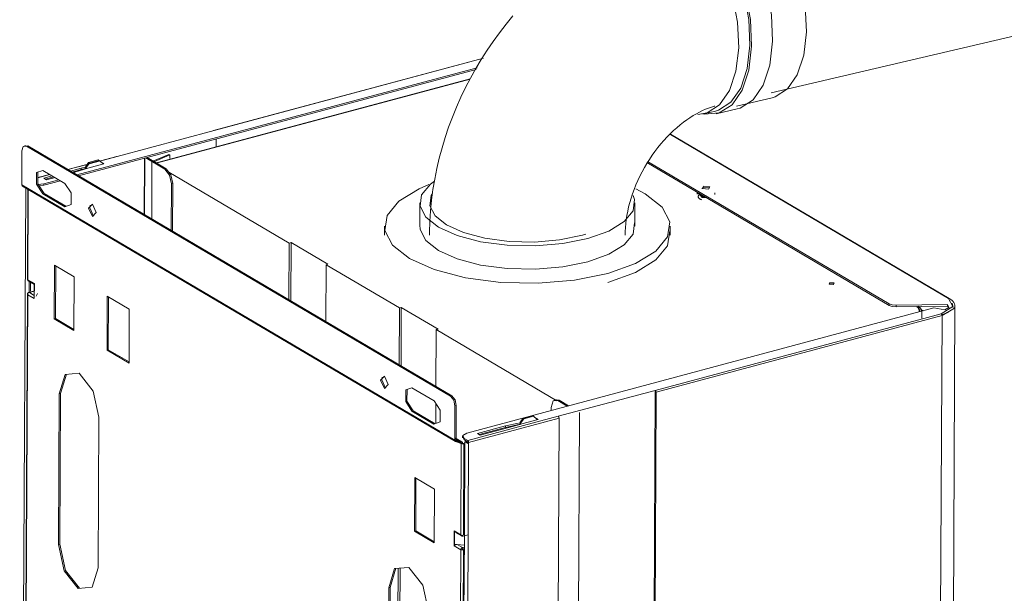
# Model space of a CAD drawing. Header units: millimetres. Extents: x 37142 to 74566, y 2709 to 34045.
# Tile 42 of 58: x 71465 to 71969, y 23712 to 24006. Entities that reach past the tile are written whole.
import ezdxf

# ---------------------------------------------------------------- set-up
doc = ezdxf.new("R2010")
doc.units = ezdxf.units.MM
doc.layers.add('G-XREF-____-OTLN', color=8, linetype='Continuous', lineweight=9)
doc.layers.add('M-EQPM-____-OTLN', color=50, linetype='Continuous', lineweight=20)

# ---------------------------------------------------------------- blocks, each defined once
blk = doc.blocks.new('City Class FR - City Class F_iam-V33-3D Вент Right')
at = {"layer": 'G-XREF-____-OTLN'}
for p, q in [((4782.08, 23985.9), (4644.02, 23948.9)), ((4782, 23985.78), (4644.23, 23948.86)), ((4574.13, 23926.11), (4778.82, 23980.97)), ((4778.23, 23980.08), (4574.98, 23925.61)), ((4775.2, 23975.28), (4614.15, 23932.12)), ((4614.67, 23932.14), (4775.15, 23975.15)), ((4644.23, 23948.86), (4594.66, 23935.57)), ((4643.91, 23948.83), (4644.23, 23948.86)), ((4645.32, 23944.46), (4645.3, 23940.35)), ((4909.65, 23927.89), (4877.57, 23946.79)), ((4910.06, 23927.85), (4877.69, 23946.91)), ((4547.9, 23941.14), (4547.24, 23940.96)), ((4548.95, 23940.94), (4547.35, 23940.81)), ((4548.29, 23940.77), (4548.95, 23940.94)), ((4548.29, 23940.77), (4765.19, 23812.99)), ((4548.95, 23940.94), (4765.86, 23813.17)), ((4545.93, 23921), (4546.02, 23938.42)), ((4594.45, 23935.61), (4569.4, 23928.9)), ((4594.66, 23935.57), (4585.86, 23933.21)), ((4594.34, 23935.55), (4594.66, 23935.57)), ((4608.46, 23905.89), (4608.59, 23934.62)), ((4608.87, 23934.69), (4608.73, 23905.73)), ((4619.13, 23929.08), (4609.38, 23934.83)), ((4610.04, 23935), (4619.79, 23929.26)), ((4612.93, 23933.12), (4621.03, 23936.58)), ((4613.41, 23932.85), (4621.61, 23936.36)), ((4621.61, 23936.36), (4621.03, 23936.58)), ((4621.6, 23934.5), (4621.61, 23936.36)), ((4579.35, 23931.47), (4569.51, 23928.83)), ((4570.75, 23928.1), (4576.35, 23929.6)), ((4579.7, 23929.66), (4573.04, 23927.51)), ((4576.35, 23929.6), (4578.58, 23930.09)), ((4576.35, 23928.87), (4576.35, 23929.6)), ((4578.85, 23929.42), (4576.35, 23928.87)), ((4578.41, 23929.24), (4578.42, 23930.06)), ((4578.42, 23930.19), (4580.08, 23932.47)), ((4578.42, 23930.19), (4578.87, 23929.93)), ((4578.87, 23929.93), (4578.86, 23929.21)), ((4580.53, 23932.2), (4578.87, 23929.93)), ((4587.96, 23931.87), (4579.7, 23929.66)), ((4580.08, 23932.47), (4585.04, 23933.8)), ((4580.53, 23932.2), (4580.08, 23932.47)), ((4585.49, 23933.53), (4580.53, 23932.2)), ((4585.49, 23933.53), (4585.04, 23933.8)), ((4587.13, 23932.14), (4585.49, 23933.53)), ((4587.12, 23932.37), (4587.96, 23931.87)), ((4612.48, 23932.77), (4612.34, 23903.6)), ((4619.79, 23929.26), (4619.13, 23929.08)), ((4989.51, 23859.44), (4865.51, 23932.48)), ((4865.88, 23933), (4989.51, 23860.17)), ((4560.15, 23926.42), (4554.17, 23924.82)), ((4560.26, 23926.35), (4554.17, 23924.72)), ((4567.97, 23921.81), (4556.7, 23928.45)), ((4557.23, 23924.48), (4561.5, 23925.62)), ((4558.64, 23923.65), (4557.23, 23924.48)), ((4562.36, 23925.12), (4558.09, 23923.98)), ((4562.91, 23924.79), (4558.64, 23923.65)), ((4576.35, 23928.87), (4571.6, 23927.6)), ((4573.04, 23927.51), (4572.16, 23927.27)), ((4682.66, 23891.31), (4621.15, 23927.54)), ((5019.78, 23863.02), (4909.65, 23927.89)), ((5020.18, 23862.98), (4910.06, 23927.85)), ((4544.85, 23282.29), (4547.92, 23919.47)), ((4767.35, 23790.57), (4545.93, 23921)), ((4546.25, 23920.36), (4767.67, 23789.93)), ((4546.34, 23920.32), (4767.76, 23789.89)), ((4554.21, 23921.23), (4557.14, 23921.56)), ((4557.14, 23920.83), (4554.69, 23920.5)), ((4557.14, 23921.56), (4564.88, 23923.63)), ((4565.74, 23923.13), (4557.14, 23920.83)), ((4557.14, 23921.56), (4557.14, 23920.83)), ((4622.37, 23897.69), (4622.48, 23921.59)), ((4622.48, 23921.59), (4623.14, 23921.77)), ((4623.14, 23921.77), (4623.03, 23897.31)), ((4893.72, 23919.19), (4894.58, 23919.63)), ((4897.55, 23919.46), (4894.58, 23919.63)), ((4549.05, 23918.8), (4548.83, 23872.78)), ((4549.22, 23918.7), (4549, 23872.56)), ((4557.31, 23916.71), (4556.65, 23916.53)), ((4556.65, 23916.53), (4567.91, 23909.89)), ((4557.31, 23916.71), (4568.52, 23910.1)), ((4891.3, 23916.98), (4891.3, 23916.24)), ((4893.85, 23915.34), (4891.3, 23916.98)), ((4891.75, 23917.02), (4893.85, 23914.61)), ((4892.23, 23916.13), (4892.83, 23915.77)), ((4893.15, 23915.66), (4892.35, 23916.13)), ((4894.3, 23914.98), (4893.48, 23915.46)), ((4893.58, 23915.33), (4894.25, 23914.94)), ((4894.32, 23915.3), (4893.79, 23915.15)), ((4893.85, 23915.34), (4894.83, 23915.35)), ((4896.27, 23914.67), (4893.85, 23914.61)), ((4894.11, 23915), (4894.62, 23915.15)), ((4894.25, 23914.94), (4895.25, 23914.97)), ((4895.18, 23915), (4894.3, 23914.98)), ((4900.3, 23916.2), (4900.3, 23916.93)), ((4580.72, 23909.35), (4580.96, 23910.72)), ((4580.72, 23909.35), (4582.52, 23905.09)), ((4682.66, 23891.31), (4682.52, 23862.26)), ((4683.65, 23891.57), (4682.66, 23891.31)), ((4683.65, 23891.57), (4683.51, 23861.68)), ((4702.47, 23880.49), (4683.65, 23891.57)), ((4562.46, 23852.49), (4562.6, 23880)), ((4562.6, 23880), (4572.74, 23874.02)), ((4563.25, 23879.61), (4563.12, 23852.66)), ((4701.34, 23851.17), (4701.48, 23880.22)), ((4701.48, 23880.22), (4702.47, 23880.49)), ((4739, 23858.12), (4701.48, 23880.22)), ((4572.74, 23874.02), (4572.61, 23846.51)), ((4549, 23872.56), (4548.84, 23872.85)), ((4549, 23872.56), (4552.35, 23870.58)), ((4549, 23872.56), (4549.13, 23872.04)), ((4549.21, 23871.98), (4552.41, 23870.1)), ((4549.64, 23865.91), (4549.67, 23871.75)), ((4550.33, 23871.4), (4550.31, 23866.61)), ((4552.32, 23870.39), (4552.28, 23863.16)), ((4552.35, 23870.58), (4552.32, 23862.88)), ((4959.08, 23870.42), (4960.98, 23870.36)), ((4548.79, 23865.08), (4547.97, 23693.97)), ((4548.96, 23864.85), (4548.14, 23693.75)), ((4548.81, 23865.15), (4548.96, 23864.85)), ((4552.32, 23862.88), (4548.96, 23864.85)), ((4552.34, 23866.79), (4549.53, 23866.04)), ((4549.53, 23866.04), (4549.54, 23866.04)), ((4549.79, 23865.99), (4552.34, 23866.67)), ((4552.32, 23864.5), (4549.79, 23865.99)), ((4553.23, 23864.11), (4553.9, 23865.53)), ((4589.51, 23836.56), (4589.64, 23864.07)), ((4589.64, 23864.07), (4600.91, 23857.43)), ((4590.3, 23863.68), (4590.17, 23836.73)), ((4989.51, 23859.44), (4989.51, 23860.17)), ((4992.99, 23859.46), (5019.21, 23859.81)), ((4992.99, 23858.73), (4992.99, 23859.46)), ((5019.21, 23859.08), (4992.99, 23858.73)), ((5003.42, 23858.75), (5004.25, 23858.26)), ((5004.1, 23858.94), (5004.88, 23856.11)), ((5004.9, 23858.3), (5004.12, 23858.91)), ((5019.21, 23859.08), (5019.21, 23859.81)), ((5019.94, 23858.25), (5019.21, 23859.08)), ((5019.55, 23859.12), (5019.55, 23858.12)), ((5019.96, 23218.66), (5023.04, 23859.07)), ((5020.24, 23862.93), (5020.18, 23862.98)), ((5021.69, 23860.58), (5022.09, 23858.31)), ((4600.91, 23857.43), (4600.77, 23829.92)), ((4738.86, 23829.07), (4739, 23858.12)), ((4739.99, 23858.38), (4739, 23858.12)), ((4739.99, 23858.38), (4739.85, 23828.49)), ((4758.81, 23847.3), (4739.99, 23858.38)), ((5012.33, 23858.13), (4773.48, 23794.12)), ((4869.81, 23815.97), (5016.04, 23855.16)), ((4870.26, 23814.97), (5016.49, 23854.16)), ((5005.46, 23857.54), (5006.92, 23856.68)), ((5006.05, 23852.84), (5006.06, 23856.05)), ((5017.93, 23857.11), (5012.33, 23858.13)), ((5016.49, 23854.16), (5013.41, 23213.75)), ((5018.14, 23855.11), (5016.58, 23854.57)), ((5016.63, 23854.68), (5018.01, 23855.21)), ((5019.8, 23855.91), (5018.77, 23855.38)), ((5018.85, 23855.58), (5019.77, 23856.06)), ((4562.46, 23852.49), (4563.12, 23852.66)), ((4572.61, 23846.51), (4562.46, 23852.49)), ((4563.12, 23852.66), (4572.61, 23847.08)), ((4757.68, 23817.99), (4757.82, 23847.03)), ((4757.82, 23847.03), (4758.81, 23847.3)), ((4757.82, 23847.03), (4819.51, 23810.69)), ((4589.51, 23836.56), (4590.17, 23836.73)), ((4600.77, 23829.92), (4589.51, 23836.56)), ((4590.17, 23836.73), (4600.78, 23830.48)), ((4568.73, 23824.18), (4565.77, 23814.33)), ((4730.02, 23821.41), (4730.26, 23822.77)), ((4730.02, 23821.41), (4731.82, 23817.15)), ((4564.73, 23737.12), (4565.1, 23814.15)), ((4565.1, 23814.15), (4565.77, 23814.33)), ((4565.77, 23814.33), (4565.39, 23737.3)), ((4756.71, 23810.63), (4745.44, 23817.27)), ((4820.24, 23802.69), (4869.81, 23815.97)), ((4869.81, 23815.97), (4866.72, 23174.1)), ((4870.26, 23814.97), (4867.17, 23174.56)), ((4757.59, 23799.04), (4757.63, 23809.21)), ((4765.86, 23813.17), (4765.19, 23812.99)), ((4818.3, 23810.71), (4818.87, 23811.1)), ((4819.12, 23811.21), (4818.45, 23811.03)), ((4819.05, 23811.15), (4820.7, 23810.91)), ((4820.03, 23810.74), (4820.7, 23810.91)), ((4824.87, 23807.89), (4820.03, 23810.74)), ((4820.7, 23810.91), (4825.53, 23808.06)), ((4746.04, 23805.53), (4745.38, 23805.35)), ((4745.38, 23805.35), (4756.65, 23798.71)), ((4746.04, 23805.53), (4757.25, 23798.92)), ((4767.43, 23808), (4767.35, 23790.57)), ((4767.43, 23808), (4768.09, 23808.17)), ((4768.09, 23808.17), (4768.01, 23790.75)), ((4816.63, 23807.22), (4816.62, 23805.68)), ((4828.06, 23168.27), (4831.12, 23804.65)), ((4585.39, 23802.2), (4585.02, 23725.18)), ((4820.24, 23802.69), (4773.97, 23790.29)), ((4820.69, 23801.69), (4774.42, 23789.29)), ((4793.32, 23797.74), (4799.95, 23799.2)), ((4800.83, 23798.66), (4793.32, 23797.01)), ((4801.67, 23798.9), (4799.45, 23798.18)), ((4800.5, 23798.41), (4800.51, 23799.32)), ((4800.51, 23799.36), (4802.17, 23801.64)), ((4800.51, 23799.36), (4800.96, 23799.1)), ((4800.96, 23799.1), (4800.95, 23798.51)), ((4802.62, 23801.38), (4800.96, 23799.1)), ((4809.94, 23801.11), (4801.67, 23798.9)), ((4802.17, 23801.64), (4807.12, 23802.97)), ((4802.62, 23801.38), (4802.17, 23801.64)), ((4807.58, 23802.7), (4802.62, 23801.38)), ((4807.58, 23802.7), (4807.12, 23802.97)), ((4809.22, 23801.31), (4807.58, 23802.7)), ((4809.09, 23801.61), (4809.94, 23801.11)), ((4817.6, 23161.28), (4820.69, 23801.69)), ((4778.93, 23793.89), (4793.32, 23797.74)), ((4780.34, 23793.06), (4778.93, 23793.89)), ((4793.32, 23797.01), (4779.78, 23793.38)), ((4799.45, 23798.18), (4780.34, 23793.06)), ((4793.32, 23797.74), (4793.32, 23797.01)), ((4770.64, 23788.71), (4767.23, 23790.72)), ((4770.98, 23789.53), (4767.35, 23791.66)), ((4767.51, 23790.64), (4770.56, 23788.85)), ((4767.76, 23789.89), (4770.56, 23788.85)), ((4770.89, 23789.57), (4768.01, 23791.27)), ((4770.89, 23789.57), (4768.09, 23790.61)), ((4768.84, 23790.33), (4771.3, 23788.89)), ((4770.41, 23742.13), (4770.64, 23788.71)), ((4770.64, 23788.71), (4771.3, 23788.89)), ((4771.3, 23792.48), (4771.3, 23791.75)), ((4774.42, 23789.29), (4771.34, 23148.88)), ((4772.17, 23790.62), (4771.39, 23792.11)), ((4771.58, 23788.86), (4772.44, 23789.1)), ((4772.03, 23788.6), (4771.8, 23742.02)), ((4772.17, 23791.35), (4772.45, 23791.18)), ((4772.17, 23790.62), (4772.17, 23791.35)), ((4772.45, 23790.45), (4772.17, 23790.62)), ((4772.22, 23742.1), (4772.45, 23789.72)), ((4772.45, 23791.18), (4773.97, 23790.29)), ((4773.91, 23789.59), (4772.45, 23790.45)), ((4773.11, 23789.89), (4772.45, 23789.72)), ((4772.45, 23789.72), (4773.97, 23788.82)), ((4774.42, 23789.12), (4773.11, 23789.89)), ((4773.17, 23789.29), (4774.35, 23789.61)), ((4774.42, 23789.24), (4773.62, 23789.03)), ((4773.97, 23788.82), (4773.97, 23789.46)), ((4746.69, 23743.96), (4746.83, 23771.47)), ((4746.83, 23771.47), (4756.97, 23765.5)), ((4747.48, 23771.08), (4747.35, 23744.14)), ((4756.97, 23765.5), (4756.83, 23737.99)), ((4746.69, 23743.96), (4747.35, 23744.14)), ((4756.83, 23737.99), (4746.69, 23743.96)), ((4747.35, 23744.14), (4756.84, 23738.55)), ((4767.02, 23736.4), (4767.06, 23744.1)), ((4767.06, 23744.1), (4770.41, 23742.13)), ((4767.11, 23743.54), (4767.08, 23738.03)), ((4767.15, 23736.67), (4767.19, 23743.76)), ((4767.65, 23743.3), (4770.73, 23741.49)), ((4767.65, 23743.3), (4767.69, 23743.28)), ((4770.65, 23741.54), (4770.41, 23742.13)), ((4770.53, 23741.85), (4771.24, 23741.43)), ((4771.24, 23741.43), (4770.73, 23741.49)), ((4771.64, 23741.47), (4771.24, 23741.43)), ((4771.36, 23563.29), (4772.22, 23741.94)), ((4771.5, 23741.38), (4774.19, 23742.1)), ((4565.39, 23737.3), (4564.73, 23737.12)), ((4767.02, 23736.4), (4767.08, 23736.53)), ((4770.38, 23734.42), (4767.02, 23736.4)), ((4771.21, 23735.56), (4768.46, 23737.18)), ((4772.19, 23736.88), (4768.46, 23737.18)), ((4769.55, 23563.32), (4770.38, 23734.42)), ((4771.77, 23734.31), (4770.94, 23563.21)), ((4772.19, 23735.82), (4771.21, 23735.56)), ((4737.18, 23724.95), (4734.22, 23715.09)), ((4737.87, 23623.25), (4738.36, 23724.99)), ((4739.35, 23725.07), (4738.85, 23622)), ((4733.19, 23637.89), (4733.56, 23714.92)), ((4733.56, 23714.92), (4734.22, 23715.09)), ((4734.22, 23715.09), (4733.85, 23638.07))]:
    blk.add_line(p, q, dxfattribs=at)
for points in [[(4546.02, 23938.42, 0), (4546.69, 23940.63, 0), (4548.29, 23940.77, 0)], [(4619.79, 23929.26, 0), (4622.17, 23926.24, 0), (4623.14, 23921.77, 0)], [(4556.7, 23928.45, 0), (4553.52, 23927.34, 0), (4553.49, 23921.38, 0), (4556.65, 23916.53, 0)], [(4554.18, 23927.52, 0), (4554.15, 23921.56, 0), (4557.31, 23916.71, 0)], [(4622.48, 23921.59, 0), (4621.51, 23926.06, 0), (4619.13, 23929.08, 0)], [(4546.34, 23920.32, 0), (4546.04, 23920.57, 0), (4545.93, 23921, 0)], [(4567.91, 23909.89, 0), (4571.1, 23911.01, 0), (4571.13, 23916.97, 0), (4567.97, 23921.81, 0)], [(4894.58, 23920.37, 0), (4893.99, 23919.12, 0), (4897.11, 23918.87, 0)], [(4894.58, 23920.37, 0), (4897.71, 23920.12, 0), (4897.11, 23918.87, 0)], [(4893.45, 23913.47, 0), (4893.33, 23913.51, 0), (4893.21, 23913.56, 0), (4893.1, 23913.6, 0), (4892.99, 23913.65, 0), (4892.88, 23913.7, 0), (4892.78, 23913.75, 0), (4892.68, 23913.8, 0), (4892.59, 23913.86, 0), (4892.5, 23913.92, 0), (4892.41, 23913.98, 0), (4892.33, 23914.04, 0), (4892.25, 23914.11, 0), (4892.18, 23914.18, 0), (4892.11, 23914.26, 0), (4892.05, 23914.34, 0), (4891.99, 23914.42, 0), (4891.93, 23914.51, 0), (4891.89, 23914.6, 0), (4891.85, 23914.7, 0), (4891.82, 23914.8, 0), (4891.8, 23914.9, 0), (4891.8, 23915.01, 0), (4891.8, 23915.11, 0), (4891.81, 23915.22, 0), (4891.83, 23915.32, 0), (4891.86, 23915.42, 0), (4891.9, 23915.52, 0), (4891.95, 23915.61, 0), (4892.01, 23915.69, 0), (4892.07, 23915.78, 0), (4892.13, 23915.85, 0), (4892.21, 23915.93, 0), (4892.28, 23916, 0), (4892.32, 23916.03, 0)], [(4892.32, 23916.03, 0), (4892.41, 23916.1, 0), (4892.49, 23916.16, 0), (4892.58, 23916.22, 0), (4892.68, 23916.27, 0), (4892.77, 23916.33, 0), (4892.88, 23916.38, 0)], [(4584, 23906.85, 0), (4582.05, 23911.22, 0), (4580.06, 23909.18, 0)], [(4580.06, 23909.18, 0), (4582.02, 23904.81, 0), (4584, 23906.85, 0)], [(4548.83, 23872.8, 0), (4548.83, 23872.74, 0), (4548.83, 23872.68, 0), (4548.84, 23872.62, 0), (4548.85, 23872.56, 0), (4548.86, 23872.51, 0), (4548.88, 23872.45, 0), (4548.9, 23872.39, 0), (4548.93, 23872.34, 0), (4548.95, 23872.29, 0), (4548.98, 23872.24, 0), (4549.01, 23872.2, 0), (4549.04, 23872.16, 0), (4549.08, 23872.12, 0), (4549.09, 23872.1, 0)], [(4552.35, 23870.58, 0), (4552.32, 23870.45, 0), (4552.32, 23870.39, 0)], [(4959.08, 23871.15, 0), (4958.67, 23870.3, 0), (4960.83, 23870.13, 0)], [(4960.83, 23870.13, 0), (4961.23, 23870.98, 0), (4959.08, 23871.15, 0)], [(4549.56, 23866.05, 0), (4549.52, 23866.04, 0), (4549.49, 23866.03, 0), (4549.45, 23866.01, 0), (4549.41, 23866, 0), (4549.37, 23865.98, 0), (4549.34, 23865.97, 0), (4549.3, 23865.95, 0), (4549.27, 23865.93, 0), (4549.23, 23865.9, 0), (4549.2, 23865.88, 0), (4549.17, 23865.86, 0), (4549.14, 23865.83, 0), (4549.11, 23865.8, 0), (4549.08, 23865.78, 0), (4549.05, 23865.75, 0), (4549.02, 23865.72, 0), (4549, 23865.69, 0), (4548.98, 23865.65, 0), (4548.95, 23865.62, 0), (4548.93, 23865.59, 0), (4548.91, 23865.55, 0), (4548.89, 23865.52, 0), (4548.88, 23865.48, 0), (4548.86, 23865.44, 0), (4548.85, 23865.41, 0), (4548.83, 23865.37, 0), (4548.82, 23865.33, 0), (4548.81, 23865.29, 0), (4548.81, 23865.25, 0), (4548.8, 23865.21, 0), (4548.8, 23865.18, 0), (4548.79, 23865.14, 0), (4548.79, 23865.1, 0), (4548.79, 23865.06, 0)], [(4549.79, 23865.99, 0), (4549.1, 23865.63, 0), (4548.96, 23864.85, 0)], [(4552.28, 23863.16, 0), (4552.29, 23863.06, 0), (4552.32, 23862.88, 0)], [(4989.51, 23860.17, 0), (4991.03, 23859.64, 0), (4992.99, 23859.46, 0)], [(4992.99, 23858.73, 0), (4991.02, 23858.9, 0), (4989.51, 23859.44, 0)], [(5005.25, 23856.28, 0), (5005.22, 23856.51, 0), (5005.16, 23856.73, 0), (5005.09, 23856.96, 0), (5004.99, 23857.18, 0), (5004.87, 23857.39, 0), (5004.73, 23857.61, 0), (5004.56, 23857.82, 0), (5004.38, 23858.02, 0), (5004.18, 23858.22, 0), (5003.96, 23858.42, 0), (5003.73, 23858.62, 0), (5003.47, 23858.8, 0)], [(5006.05, 23856.36, 0), (5006, 23856.66, 0), (5005.93, 23856.96, 0), (5005.83, 23857.25, 0), (5005.7, 23857.54, 0), (5005.55, 23857.81, 0), (5005.38, 23858.07, 0), (5005.18, 23858.32, 0), (5004.97, 23858.57, 0), (5004.74, 23858.8, 0), (5004.48, 23859.03, 0)], [(5016.04, 23855.16, 0), (5022, 23858.77, 0), (5019.78, 23863.02, 0)], [(5016.49, 23854.16, 0), (5022.78, 23857.97, 0), (5023.04, 23859.07, 0)], [(5019.21, 23859.81, 0), (5019.93, 23858.35, 0), (5017.93, 23857.11, 0)], [(5023.04, 23859.07, 0), (5023.03, 23859.38, 0), (5022.98, 23859.68, 0), (5022.91, 23859.98, 0), (5022.81, 23860.27, 0), (5022.68, 23860.56, 0), (5022.52, 23860.84, 0), (5022.35, 23861.11, 0), (5022.15, 23861.37, 0), (5021.92, 23861.62, 0), (5021.68, 23861.86, 0), (5021.42, 23862.1, 0), (5021.14, 23862.33, 0), (5020.84, 23862.55, 0), (5020.52, 23862.77, 0), (5020.18, 23862.97, 0), (5020.18, 23862.98, 0)], [(5016.49, 23854.16, 0), (5016.36, 23854.76, 0), (5016.04, 23855.16, 0)], [(4565.1, 23814.15, 0), (4568.13, 23824.07, 0), (4575.32, 23824.68, 0), (4582.47, 23815.62, 0), (4585.39, 23802.2, 0)], [(4733.3, 23818.91, 0), (4731.34, 23823.28, 0), (4729.36, 23821.23, 0)], [(4729.36, 23821.23, 0), (4731.31, 23816.86, 0), (4733.3, 23818.91, 0)], [(4745.44, 23817.27, 0), (4742.25, 23816.16, 0), (4742.23, 23810.2, 0), (4745.38, 23805.35, 0)], [(4742.92, 23816.34, 0), (4742.89, 23810.38, 0), (4746.04, 23805.53, 0)], [(4869.81, 23815.97, 0), (4870.13, 23815.57, 0), (4870.26, 23814.97, 0)], [(4756.65, 23798.71, 0), (4759.84, 23799.83, 0), (4759.87, 23805.79, 0), (4756.71, 23810.63, 0)], [(4765.19, 23812.99, 0), (4766.78, 23810.98, 0), (4767.43, 23808, 0)], [(4765.86, 23813.17, 0), (4767.44, 23811.16, 0), (4768.09, 23808.17, 0)], [(4820.03, 23810.74, 0), (4817.64, 23810.53, 0), (4816.63, 23807.22, 0)], [(4820.24, 23802.69, 0), (4820.56, 23802.29, 0), (4820.69, 23801.69, 0)], [(4773.48, 23794.12, 0), (4771.39, 23792.85, 0), (4772.17, 23791.35, 0)], [(4767.35, 23790.57, 0), (4767.46, 23790.14, 0), (4767.76, 23789.89, 0)], [(4768.09, 23790.61, 0), (4768.03, 23790.67, 0), (4768.01, 23790.75, 0)], [(4770.64, 23788.71, 0), (4770.62, 23788.79, 0), (4770.56, 23788.85, 0)], [(4771.85, 23788.56, 0), (4771.18, 23788.55, 0), (4770.64, 23788.71, 0)], [(4770.89, 23789.57, 0), (4771.19, 23789.31, 0), (4771.3, 23788.89, 0)], [(4771.3, 23788.89, 0), (4771.43, 23788.85, 0), (4771.58, 23788.86, 0)], [(4772.03, 23788.6, 0), (4771.94, 23788.58, 0), (4771.85, 23788.56, 0)], [(4773.97, 23790.29, 0), (4774.29, 23789.89, 0), (4774.42, 23789.29, 0)], [(4767.19, 23743.76, 0), (4767.11, 23743.92, 0), (4767.06, 23744.1, 0)], [(4771.8, 23742.02, 0), (4771.06, 23741.79, 0), (4770.41, 23742.13, 0)], [(4770.75, 23741.47, 0), (4770.79, 23741.46, 0), (4770.82, 23741.44, 0), (4770.86, 23741.42, 0), (4770.89, 23741.41, 0), (4770.93, 23741.4, 0), (4770.96, 23741.39, 0), (4771, 23741.38, 0), (4771.03, 23741.37, 0), (4771.07, 23741.36, 0), (4771.1, 23741.36, 0), (4771.14, 23741.35, 0), (4771.17, 23741.35, 0), (4771.21, 23741.35, 0), (4771.24, 23741.35, 0), (4771.28, 23741.35, 0), (4771.31, 23741.35, 0), (4771.35, 23741.35, 0), (4771.38, 23741.36, 0), (4771.41, 23741.36, 0), (4771.45, 23741.37, 0), (4771.46, 23741.37, 0)], [(4585.02, 23725.18, 0), (4581.99, 23715.25, 0), (4574.8, 23714.64, 0), (4567.65, 23723.7, 0), (4564.73, 23737.12, 0)], [(4565.39, 23737.3, 0), (4568.31, 23723.88, 0), (4575.46, 23714.82, 0)], [(4768.46, 23737.18, 0), (4767.66, 23737.07, 0), (4767.15, 23736.67, 0)], [(4770.38, 23734.42, 0), (4770.62, 23735.14, 0), (4771.21, 23735.56, 0)], [(4770.38, 23734.42, 0), (4771.02, 23734.44, 0), (4771.77, 23734.31, 0)], [(4771.2, 23734.83, 0), (4771.11, 23734.73, 0), (4771.04, 23734.6, 0)], [(4771.32, 23734.58, 0), (4771.17, 23734.57, 0), (4771.04, 23734.6, 0)], [(4771.32, 23734.58, 0), (4771.28, 23734.73, 0), (4771.2, 23734.83, 0)], [(4771.21, 23735.56, 0), (4771.6, 23735.06, 0), (4771.77, 23734.31, 0)], [(4733.56, 23714.92, 0), (4736.58, 23724.84, 0), (4743.78, 23725.45, 0), (4750.93, 23716.39, 0), (4753.84, 23702.97, 0)]]:
    blk.add_polyline3d(points, dxfattribs=at)
blk = doc.blocks.new('City Class FR - City Class 25 FR-V34-3D Вент Right')
blk.add_blockref('City Class FR - City Class F_iam-V33-3D Вент Right', (0, 0))
blk = doc.blocks.new('daa-oborudovanie-komplektkoaksialnogodymoxoda-sudliniteliami-1 - 60_100-V35-3D Вент Right')
at = {"layer": 'M-EQPM-____-OTLN', "color": 94}
for p, q in [((4929.02, 23968.06), (5311.57, 24057.97)), ((4911.43, 23961.31), (4929.59, 23965.58)), ((4901.04, 23957.38), (4911.77, 23959.9)), ((4894.91, 23957.43), (4900.69, 23958.79)), ((4864.73, 23916.44), (4859.96, 23918.94)), ((4749.41, 23911.84), (4749.41, 23899.93)), ((4859.41, 23899.93), (4859.41, 23911.84)), ((4731.41, 23899.93), (4731.41, 23895.35)), ((4877.41, 23895.35), (4877.41, 23899.93))]:
    blk.add_line(p, q, dxfattribs=at)
for points in [[(4885.56, 24064.6, 0), (4893.05, 24065.26, 0), (4900.98, 24062.32, 0), (4908.8, 24055.99, 0), (4915.98, 24046.69, 0), (4922.03, 24035.05, 0), (4926.54, 24021.88, 0), (4929.21, 24008.07, 0), (4929.84, 23994.56, 0)], [(4904.1, 24067.37, 0), (4911.39, 24068.01, 0), (4919.1, 24065.16, 0), (4926.7, 24059, 0), (4933.68, 24049.96, 0), (4939.57, 24038.65, 0), (4943.95, 24025.84, 0), (4946.54, 24012.41, 0), (4947.16, 23999.28, 0)], [(4919.11, 23992.03, 0), (4918.47, 24005.55, 0), (4915.81, 24019.36, 0), (4911.3, 24032.53, 0), (4905.24, 24044.16, 0), (4898.06, 24053.46, 0), (4890.24, 24059.8, 0), (4882.31, 24062.73, 0), (4874.82, 24062.07, 0), (4870.79, 24059.98, 0)], [(4918.26, 23992.48, 0), (4917.64, 24005.62, 0), (4915.06, 24019.05, 0), (4910.67, 24031.86, 0), (4904.78, 24043.17, 0), (4897.8, 24052.21, 0), (4890.2, 24058.37, 0), (4882.49, 24061.22, 0), (4875.2, 24060.58, 0)], [(4797.07, 24007.45, 0), (4793.56, 24003.21, 0), (4790.18, 23998.86, 0), (4786.93, 23994.41, 0), (4783.82, 23989.86, 0), (4780.85, 23985.22, 0), (4778.02, 23980.49, 0), (4775.33, 23975.67, 0), (4772.79, 23970.78, 0), (4770.4, 23965.81, 0), (4768.16, 23960.78, 0), (4766.08, 23955.68, 0), (4764.16, 23950.52, 0), (4762.41, 23945.31, 0), (4760.82, 23940.05, 0), (4759.39, 23934.75, 0), (4758.14, 23929.41, 0), (4757.06, 23924.03, 0), (4756.16, 23918.63, 0), (4755.45, 23913.2, 0), (4754.91, 23907.75, 0), (4754.57, 23902.29, 0), (4754.42, 23896.83, 0), (4754.41, 23895.35, 0)], [(4912.48, 23991.13, 0), (4911.86, 24004.26, 0), (4909.28, 24017.69, 0), (4904.89, 24030.5, 0), (4899, 24041.81, 0), (4892.02, 24050.85, 0), (4884.42, 24057.01, 0), (4876.71, 24059.86, 0), (4869.42, 24059.22, 0), (4863.06, 24055.12, 0), (4861.66, 24053.58, 0)], [(4947.16, 23999.28, 0), (4945.76, 23987.32, 0), (4942.44, 23977.37, 0), (4937.43, 23970.1, 0), (4931.06, 23966.01, 0), (4929.6, 23965.59, 0)], [(4891.58, 23957.04, 0), (4896.38, 23957.86, 0), (4902.75, 23961.95, 0), (4907.76, 23969.22, 0), (4911.08, 23979.17, 0), (4912.48, 23991.13, 0)], [(4894.07, 23957.33, 0), (4895.05, 23957.15, 0), (4902.55, 23957.81, 0), (4909.1, 23962.03, 0), (4914.25, 23969.51, 0), (4917.67, 23979.74, 0), (4919.11, 23992.03, 0)], [(4900.69, 23958.79, 0), (4902.16, 23959.21, 0), (4908.53, 23963.31, 0), (4913.54, 23970.58, 0), (4916.86, 23980.53, 0), (4918.26, 23992.48, 0)], [(4929.84, 23994.56, 0), (4928.4, 23982.26, 0), (4924.99, 23972.03, 0), (4919.83, 23964.55, 0), (4913.28, 23960.34, 0), (4911.78, 23959.9, 0)], [(4854.41, 23895.35, 0), (4854.45, 23897.24, 0), (4854.55, 23899.2, 0), (4854.73, 23901.22, 0), (4854.99, 23903.3, 0), (4855.32, 23905.42, 0), (4855.73, 23907.58, 0), (4856.23, 23909.77, 0), (4856.8, 23911.99, 0), (4857.46, 23914.23, 0), (4858.2, 23916.48, 0), (4859.02, 23918.74, 0), (4859.91, 23920.99, 0), (4860.89, 23923.23, 0), (4861.94, 23925.46, 0), (4863.06, 23927.67, 0), (4864.25, 23929.85, 0), (4865.51, 23931.99, 0), (4866.84, 23934.1, 0), (4868.22, 23936.15, 0), (4869.65, 23938.16, 0), (4871.14, 23940.1, 0), (4872.67, 23941.98, 0), (4874.25, 23943.8, 0), (4875.85, 23945.54, 0), (4877.49, 23947.2, 0), (4879.15, 23948.79, 0), (4880.83, 23950.29, 0), (4882.52, 23951.71, 0), (4884.21, 23953.03, 0), (4885.9, 23954.26, 0), (4887.58, 23955.41, 0), (4889.24, 23956.46, 0), (4890.88, 23957.41, 0), (4892.5, 23958.27, 0), (4894.07, 23959.04, 0), (4895.6, 23959.72, 0), (4897.08, 23960.31, 0), (4898.51, 23960.81, 0), (4899.88, 23961.23, 0), (4900.23, 23961.33, 0)], [(4754.11, 23921.16, 0), (4749.08, 23919.04, 0), (4738.64, 23912.64, 0), (4732.69, 23905.37, 0), (4731.62, 23897.74, 0), (4735.51, 23890.25, 0), (4744.1, 23883.42, 0)], [(4757, 23923.02, 0), (4754.86, 23921.41, 0), (4750.37, 23915.94, 0), (4749.57, 23910.18, 0), (4752.5, 23904.54, 0), (4758.97, 23899.4, 0)], [(4744.1, 23883.42, 0), (4756.8, 23877.72, 0), (4772.75, 23873.53, 0), (4790.85, 23871.14, 0), (4809.88, 23870.71, 0), (4828.53, 23872.27, 0), (4845.54, 23875.72, 0), (4859.75, 23880.82, 0), (4870.19, 23887.22, 0), (4876.14, 23894.48, 0), (4877.21, 23902.12, 0), (4873.32, 23909.61, 0), (4864.73, 23916.44, 0)], [(4763.1, 23900.53, 0), (4757.22, 23905.21, 0), (4754.55, 23910.33, 0), (4755.28, 23915.57, 0), (4755.86, 23916.63, 0)], [(4758.97, 23899.4, 0), (4768.54, 23895.1, 0), (4780.55, 23891.94, 0), (4794.19, 23890.14, 0), (4808.53, 23889.82, 0), (4822.58, 23891, 0), (4835.4, 23893.6, 0), (4846.11, 23897.44, 0), (4853.97, 23902.26, 0), (4858.46, 23907.73, 0), (4859.26, 23913.49, 0), (4858.58, 23915.66, 0)], [(4749.44, 23900.59, 0), (4749.57, 23898.28, 0), (4752.5, 23892.64, 0), (4758.97, 23887.49, 0)], [(4758.97, 23887.49, 0), (4768.54, 23883.19, 0), (4780.55, 23880.04, 0), (4794.19, 23878.24, 0), (4808.53, 23877.91, 0), (4822.58, 23879.09, 0), (4835.4, 23881.69, 0), (4846.11, 23885.53, 0), (4853.97, 23890.35, 0), (4858.46, 23895.83, 0), (4859.26, 23901.58, 0)], [(4834.37, 23895.77, 0), (4832.58, 23895.25, 0), (4820.93, 23892.89, 0), (4808.15, 23891.82, 0), (4795.12, 23892.11, 0), (4782.72, 23893.75, 0), (4771.8, 23896.62, 0), (4763.1, 23900.53, 0)], [(4877.21, 23897.54, 0), (4876.14, 23889.9, 0), (4870.19, 23882.64, 0), (4859.75, 23876.24, 0), (4845.54, 23871.14, 0)]]:
    blk.add_polyline3d(points, dxfattribs=at)

msp = doc.modelspace()

# ---------------------------------------------------------------- block references
at = {"layer": 'M-EQPM-____-OTLN', "color": 94}
msp.add_blockref('daa-oborudovanie-komplektkoaksialnogodymoxoda-sudliniteliami-1 - 60_100-V35-3D Вент Right', (66920.33, 0), dxfattribs=at)
at = {"layer": 'M-EQPM-____-OTLN'}
msp.add_blockref('City Class FR - City Class 25 FR-V34-3D Вент Right', (66920.33, 0), dxfattribs=at)

doc.saveas('drawing.dxf')
